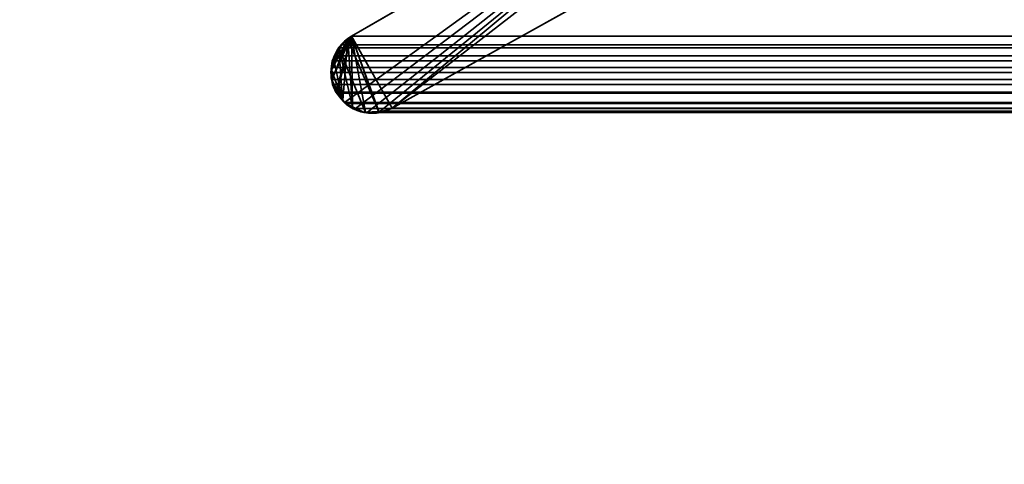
# Model space of a CAD drawing. Header units: millimetres. Extents: x -587 to 3688, y -115 to 120.
# Tile 91 of 256: x -408 to -399, y -8 to -4. Entities that reach past the tile are written whole.
import ezdxf

# ---------------------------------------------------------------- set-up
doc = ezdxf.new("R2010")
doc.units = ezdxf.units.MM
doc.layers.add('151', color=7, linetype='Continuous', true_color=0xffffff)

# ---------------------------------------------------------------- blocks, each defined once
blk = doc.blocks.new('UG_SURFACE_001')
at = {"layer": '151', "color": 252, "linetype": 'Continuous', "lineweight": 35}
for points in [[(587.5, -40, 2198), (587.5, 110, 2198), (-587.5, 110, 2198), (-587.5, -40, 2198)], [(-437.5, -40, 2048.0001), (-437.5, 110, 2048.0001), (437.5, 110, 2048.0001), (437.5, -40, 2048.0001)]]:
    blk.add_3dface(points, dxfattribs=at)
blk = doc.blocks.new('UG_SURFACE_009')
at = {"layer": '151', "color": 43, "linetype": 'Continuous', "lineweight": 35}
for points in [[(-409, 0, 2017), (-409, -49, 2017), (409, -49, 2017), (409, 0, 2017)], [(-409, -47), (-409, -2), (409, -2), (409, -47)]]:
    blk.add_3dface(points, dxfattribs=at)
blk = doc.blocks.new('UG_SURFACE_015')
at = {"layer": '151', "color": 252, "linetype": 'Continuous', "lineweight": 35}
for points in [[(-414, -46.92, 2022.5), (414, -46.92, 2022.5), (414, 13.92, 2022.5), (-414, 13.92, 2022.5)], [(-412.5, -46.92, 2020.9999), (-412.5, 13.92, 2020.9999), (412.5, 13.92, 2020.9999), (412.5, -46.92, 2020.9999)]]:
    blk.add_3dface(points, dxfattribs=at)
blk = doc.blocks.new('UG_SURFACE_017')
at = {"layer": '151', "color": 7, "linetype": 'Continuous', "lineweight": 35}
for points in [[(-397.2236, -0.597, -7), (-404.6005, -4.6975, -7), (-400.2098, -1.2961, -7), (-398.0944, -0.0688, -7)], [(-398.0944, -0.0688, 2006.5944), (-400.2098, -1.2961, 2008.7097), (-404.6005, -4.6975, 2013.1006), (-397.2236, -0.597, 2005.7235)], [(-397.2236, -0.597, 2005.7235), (-404.6005, -4.6975, 2013.1006), (-404.6005, -4.6975, -7), (-397.2236, -0.597, -7)], [(-401.1825, -1.8586, -7), (-401.1368, -1.8237, -7), (-400.2098, -1.2961, -7), (-404.6005, -4.6975, -7)], [(-404.6005, -4.6975, 2013.1006), (-400.2098, -1.2961, 2008.7097), (-401.1825, -1.8586, 2009.6824)], [(-404.9683, -4.0486, 2013.4683), (-401.1825, -1.8586, 2009.6824), (-401.1825, -1.8586, -7), (-404.9683, -4.0486, -7)], [(-404.9683, -4.0486, -7), (-401.1825, -1.8586, -7), (-404.6005, -4.6975, -7), (-404.7202, -4.7371, -7)], [(-404.6005, -4.6975, 2013.1006), (-401.1825, -1.8586, 2009.6824), (-404.9683, -4.0486, 2013.4683)], [(-405.1435, -4.4464, -7), (-405.151, -4.4241, -7), (-405.1458, -4.3454, -7), (-404.9992, -4.0763, -7)], [(-405.0821, -4.1507, -7), (-404.9992, -4.0763, -7), (-405.1458, -4.3454, -7)], [(-404.9992, -4.0763, -7), (-405.0442, -4.6258, -7), (-405.1078, -4.5523, -7), (-405.1435, -4.4464, -7)], [(-405.0006, -4.0777, 2013.5007), (-404.9992, -4.0763, -7), (-405.0821, -4.1507, -7)], [(-405.0821, -4.1507, -7), (-405.082, -4.1509, 2013.582), (-405.0006, -4.0777, 2013.5007)], [(-405.0006, -4.0777, 2013.5007), (-405.082, -4.1509, 2013.582), (-404.8413, -4.7364, 2013.3412), (-404.7199, -4.728, 2013.2198)], [(-404.9992, -4.0763, -7), (-404.9582, -4.693, -7), (-405.0071, -4.6686, -7), (-405.0442, -4.6258, -7)], [(-404.9992, -4.0763, -7), (-405.0006, -4.0777, 2013.5007), (-404.9683, -4.0486, 2013.4683)], [(-404.9683, -4.0486, 2013.4683), (-405.0006, -4.0777, 2013.5007), (-404.7199, -4.728, 2013.2198)], [(-404.9683, -4.0486, 2013.4683), (-404.9683, -4.0486, -7), (-404.9992, -4.0763, -7)], [(-404.9992, -4.0763, -7), (-404.9683, -4.0486, -7), (-404.9582, -4.693, -7)], [(-404.9683, -4.0486, -7), (-404.8407, -4.7331, -7), (-404.8843, -4.7299, -7), (-404.9582, -4.693, -7)], [(-404.9683, -4.0486, -7), (-404.7202, -4.7371, -7), (-404.7321, -4.7411, -7), (-404.8407, -4.7331, -7)], [(-404.9683, -4.0486, 2013.4683), (-404.7199, -4.728, 2013.2198), (-404.6594, -4.7238, 2013.1595), (-404.6005, -4.6975, 2013.1006)], [(-405.1458, -4.3454, -7), (-405.1282, -4.2453, -7), (-405.0827, -4.1512, -7), (-405.0821, -4.1507, -7)], [(-405.0471, -4.6262, 2013.5472), (-405.082, -4.1509, 2013.582), (-405.0834, -4.1522, 2013.5834), (-405.1288, -4.2465, 2013.6287)], [(-405.0827, -4.1512, -7), (-405.1288, -4.2465, 2013.6287), (-405.0834, -4.1522, 2013.5834)], [(-405.0827, -4.1512, -7), (-405.1282, -4.2453, -7), (-405.1288, -4.2465, 2013.6287)], [(-405.0834, -4.1522, 2013.5834), (-405.082, -4.1509, 2013.582), (-405.0821, -4.1507, -7), (-405.0827, -4.1512, -7)], [(-405.0471, -4.6262, 2013.5472), (-405.0221, -4.6566, 2013.5221), (-404.9582, -4.6873, 2013.4583), (-405.082, -4.1509, 2013.582)], [(-404.9582, -4.6873, 2013.4583), (-404.8539, -4.7372, 2013.3538), (-404.8413, -4.7364, 2013.3412), (-405.082, -4.1509, 2013.582)], [(-405.1288, -4.2465, 2013.6287), (-405.1411, -4.2719, 2013.6411), (-405.1506, -4.3457, 2013.6507), (-405.0471, -4.6262, 2013.5472)], [(-405.1458, -4.3454, -7), (-405.1411, -4.2719, -7), (-405.1282, -4.2453, -7)], [(-405.1288, -4.2465, 2013.6287), (-405.1282, -4.2453, -7), (-405.1411, -4.2719, -7)], [(-405.1411, -4.2719, -7), (-405.1411, -4.2719, 2013.6411), (-405.1288, -4.2465, 2013.6287)], [(-405.1434, -4.4464, 2013.6435), (-405.1546, -4.3771, 2013.6547), (-405.1458, -4.3454, -7)], [(-405.1546, -4.3771, 2013.6547), (-405.1506, -4.3457, 2013.6507), (-405.1458, -4.3454, -7)], [(-405.0471, -4.6262, 2013.5472), (-405.1506, -4.3457, 2013.6507), (-405.1546, -4.3771, 2013.6547), (-405.1434, -4.4464, 2013.6435)], [(-405.1458, -4.3454, -7), (-405.151, -4.4241, -7), (-405.1434, -4.4464, 2013.6435)], [(-405.1458, -4.3454, -7), (-405.1506, -4.3457, 2013.6507), (-405.1411, -4.2719, 2013.6411)], [(-405.1411, -4.2719, 2013.6411), (-405.1411, -4.2719, -7), (-405.1458, -4.3454, -7)], [(-405.151, -4.4241, -7), (-405.1435, -4.4464, -7), (-405.1434, -4.4464, 2013.6435)], [(-405.1435, -4.4464, -7), (-405.1078, -4.5523, -7), (-405.1078, -4.5523, 2013.6077)], [(-405.1078, -4.5523, 2013.6077), (-405.1373, -4.4839, 2013.6373), (-405.1435, -4.4464, -7)], [(-405.1373, -4.4839, 2013.6373), (-405.1434, -4.4464, 2013.6435), (-405.1435, -4.4464, -7)], [(-405.1434, -4.4464, 2013.6435), (-405.1373, -4.4839, 2013.6373), (-405.1078, -4.5523, 2013.6077), (-405.0471, -4.6262, 2013.5472)], [(-405.1078, -4.5523, -7), (-405.0442, -4.6258, -7), (-405.0471, -4.6262, 2013.5472)], [(-405.0471, -4.6262, 2013.5472), (-405.1078, -4.5523, 2013.6077), (-405.1078, -4.5523, -7)], [(-405.0221, -4.6566, 2013.5221), (-405.0471, -4.6262, 2013.5472), (-405.0442, -4.6258, -7)], [(-405.0442, -4.6258, -7), (-405.0071, -4.6686, -7), (-405.0221, -4.6566, 2013.5221)], [(-404.9582, -4.6873, 2013.4583), (-405.0221, -4.6566, 2013.5221), (-405.0071, -4.6686, -7)], [(-405.0071, -4.6686, -7), (-404.9582, -4.693, -7), (-404.9582, -4.6873, 2013.4583)], [(-404.8539, -4.7372, 2013.3538), (-404.9582, -4.6873, 2013.4583), (-404.9582, -4.693, -7)], [(-404.9582, -4.693, -7), (-404.8843, -4.7299, -7), (-404.8539, -4.7372, 2013.3538)], [(-404.7202, -4.7371, -7), (-404.6005, -4.6975, -7), (-404.6005, -4.6975, 2013.1006)], [(-404.6005, -4.6975, 2013.1006), (-404.6594, -4.7238, 2013.1595), (-404.7202, -4.7371, -7)], [(-404.8843, -4.7299, -7), (-404.8407, -4.7331, -7), (-404.8413, -4.7364, 2013.3412)], [(-404.8413, -4.7364, 2013.3412), (-404.8539, -4.7372, 2013.3538), (-404.8843, -4.7299, -7)], [(-404.7199, -4.728, 2013.2198), (-404.8413, -4.7364, 2013.3412), (-404.8407, -4.7331, -7)], [(-404.8407, -4.7331, -7), (-404.7321, -4.7411, -7), (-404.7199, -4.728, 2013.2198)], [(-404.7321, -4.7411, -7), (-404.7202, -4.7371, -7), (-404.7199, -4.728, 2013.2198)], [(-404.6594, -4.7238, 2013.1595), (-404.7199, -4.728, 2013.2198), (-404.7202, -4.7371, -7)]]:
    blk.add_3dface(points, dxfattribs=at)
blk = doc.blocks.new('UG_SURFACE_018')
at = {"layer": '151', "color": 7, "linetype": 'Continuous', "lineweight": 35}
for points in [[(-397.2236, -0.597, 2005.7235), (-404.6005, -4.6975, 2013.1006), (-400.2098, -1.2961, 2008.7097), (-398.0944, -0.0688, 2006.5944)], [(397.2236, -0.597, 2005.7235), (404.6005, -4.6975, 2013.1006), (-404.6005, -4.6975, 2013.1006), (-397.2236, -0.597, 2005.7235)], [(-400.2098, -1.2961, 2008.7097), (-404.6005, -4.6975, 2013.1006), (-401.1818, -1.8582, 2009.6817)], [(-405.031, -4.6458, 2013.531), (-405.1001, -4.5617, 2013.6001), (-404.9683, -4.0486, 2013.4683), (-401.1825, -1.8586, 2009.6824)], [(-404.9315, -4.7001, 2013.4315), (-405.0221, -4.6566, 2013.5221), (-405.031, -4.6458, 2013.531), (-401.1825, -1.8586, 2009.6824)], [(404.9683, -4.0486, 2013.4683), (401.1825, -1.8586, 2009.6824), (-401.1825, -1.8586, 2009.6824), (-404.9683, -4.0486, 2013.4683)], [(-404.8239, -4.7352, 2013.3238), (-404.8539, -4.7372, 2013.3538), (-404.9315, -4.7001, 2013.4315), (-401.1825, -1.8586, 2009.6824)], [(-401.1825, -1.8586, 2009.6824), (-404.7123, -4.7275, 2013.2124), (-404.8239, -4.7352, 2013.3238)], [(-404.6005, -4.6975, 2013.1006), (-404.6594, -4.7238, 2013.1595), (-404.7123, -4.7275, 2013.2124), (-401.1825, -1.8586, 2009.6824)], [(-401.1825, -1.8586, 2009.6824), (-401.1818, -1.8582, 2009.6817), (-404.6005, -4.6975, 2013.1006)], [(-404.9683, -4.0486, 2013.4683), (-405.1444, -4.4404, 2013.6445), (-405.1546, -4.3771, 2013.6547), (-405.1487, -4.3313, 2013.6487)], [(-405.0561, -4.1276, 2013.556), (-404.9683, -4.0486, 2013.4683), (-405.1487, -4.3313, 2013.6487)], [(-405.1078, -4.5523, 2013.6077), (-405.1373, -4.4839, 2013.6373), (-405.1444, -4.4404, 2013.6445), (-404.9683, -4.0486, 2013.4683)], [(-404.9683, -4.0486, 2013.4683), (-405.1001, -4.5617, 2013.6001), (-405.1078, -4.5523, 2013.6077)], [(404.9683, -4.0486, 2013.4683), (-404.9683, -4.0486, 2013.4683), (-405.0561, -4.1276, 2013.556), (405.0561, -4.1276, 2013.556)], [(-405.118, -4.224, 2013.618), (-405.0834, -4.1522, 2013.5834), (-405.0561, -4.1276, 2013.556), (-405.1487, -4.3313, 2013.6487)], [(-405.0834, -4.1522, 2013.5834), (-405.118, -4.224, 2013.618), (405.118, -4.224, 2013.618)], [(405.0834, -4.1522, 2013.5834), (405.0561, -4.1276, 2013.556), (-405.0561, -4.1276, 2013.556), (-405.0834, -4.1522, 2013.5834)], [(-405.0834, -4.1522, 2013.5834), (405.118, -4.224, 2013.618), (405.0834, -4.1522, 2013.5834)], [(-405.1487, -4.3313, 2013.6487), (-405.1411, -4.2719, 2013.6411), (-405.118, -4.224, 2013.618)], [(405.1411, -4.2719, 2013.6411), (405.118, -4.224, 2013.618), (-405.118, -4.224, 2013.618), (-405.1411, -4.2719, 2013.6411)], [(405.1487, -4.3313, 2013.6487), (-405.1487, -4.3313, 2013.6487), (-405.1546, -4.3771, 2013.6547)], [(405.1546, -4.3771, 2013.6547), (405.1487, -4.3313, 2013.6487), (-405.1546, -4.3771, 2013.6547)], [(-405.1487, -4.3313, 2013.6487), (405.1487, -4.3313, 2013.6487), (405.1411, -4.2719, 2013.6411)], [(-405.1411, -4.2719, 2013.6411), (-405.1487, -4.3313, 2013.6487), (405.1411, -4.2719, 2013.6411)], [(-405.1546, -4.3771, 2013.6547), (-405.1444, -4.4404, 2013.6445), (405.1444, -4.4404, 2013.6445), (405.1546, -4.3771, 2013.6547)], [(405.1373, -4.4839, 2013.6373), (-405.1444, -4.4404, 2013.6445), (-405.1373, -4.4839, 2013.6373)], [(405.1373, -4.4839, 2013.6373), (405.1444, -4.4404, 2013.6445), (-405.1444, -4.4404, 2013.6445)], [(-405.1373, -4.4839, 2013.6373), (-405.1078, -4.5523, 2013.6077), (405.1078, -4.5523, 2013.6077), (405.1373, -4.4839, 2013.6373)], [(405.1078, -4.5523, 2013.6077), (-405.1078, -4.5523, 2013.6077), (-405.1001, -4.5617, 2013.6001), (405.1001, -4.5617, 2013.6001)], [(405.1001, -4.5617, 2013.6001), (-405.1001, -4.5617, 2013.6001), (-405.031, -4.6458, 2013.531), (405.031, -4.6458, 2013.531)], [(405.031, -4.6458, 2013.531), (-405.031, -4.6458, 2013.531), (-405.0221, -4.6566, 2013.5221)], [(405.0221, -4.6566, 2013.5221), (405.031, -4.6458, 2013.531), (-405.0221, -4.6566, 2013.5221)], [(-405.0221, -4.6566, 2013.5221), (-404.9315, -4.7001, 2013.4315), (404.9315, -4.7001, 2013.4315), (405.0221, -4.6566, 2013.5221)], [(404.8539, -4.7372, 2013.3538), (-404.9315, -4.7001, 2013.4315), (-404.8539, -4.7372, 2013.3538)], [(404.8539, -4.7372, 2013.3538), (404.9315, -4.7001, 2013.4315), (-404.9315, -4.7001, 2013.4315)], [(-404.6594, -4.7238, 2013.1595), (404.6005, -4.6975, 2013.1006), (404.6594, -4.7238, 2013.1595)], [(-404.6594, -4.7238, 2013.1595), (-404.6005, -4.6975, 2013.1006), (404.6005, -4.6975, 2013.1006)], [(-404.8539, -4.7372, 2013.3538), (-404.8239, -4.7352, 2013.3238), (404.8239, -4.7352, 2013.3238), (404.8539, -4.7372, 2013.3538)], [(404.8239, -4.7352, 2013.3238), (-404.8239, -4.7352, 2013.3238), (-404.7123, -4.7275, 2013.2124), (404.7123, -4.7275, 2013.2124)], [(404.6594, -4.7238, 2013.1595), (-404.7123, -4.7275, 2013.2124), (-404.6594, -4.7238, 2013.1595)], [(404.6594, -4.7238, 2013.1595), (404.7123, -4.7275, 2013.2124), (-404.7123, -4.7275, 2013.2124)]]:
    blk.add_3dface(points, dxfattribs=at)

msp = doc.modelspace()

# ---------------------------------------------------------------- linework, layer by layer
at = {"layer": '151', "color": 252, "linetype": 'Continuous', "lineweight": -3, "true_color": 0x939598}
for p, q in [((-397.2236, -0.597, -7), (-404.6005, -4.6975, -7)), ((-404.6005, -4.6975, 2013.1005), (-397.2236, -0.597, 2005.7236)), ((-397.2236, -0.597, 2005.7236), (-404.6005, -4.6975, 2013.1005)), ((-404.9683, -4.0486, 2013.4683), (-401.1825, -1.8586, 2009.6825)), ((-404.9683, -4.0486, 2013.4683), (-401.1825, -1.8586, 2009.6825)), ((-404.9683, -4.0486, -7), (-401.1825, -1.8586, -7)), ((-404.9683, -4.0486, 2013.4683), (-404.9683, -4.0486, -7)), ((404.9683, -4.0486, 2013.4683), (-404.9683, -4.0486, 2013.4683)), ((405.1078, -4.5523, 2013.6078), (-405.1078, -4.5523, 2013.6078)), ((-405.1078, -4.5523, 2013.6078), (-405.1078, -4.5523, -7)), ((-404.6005, -4.6975, 2013.1005), (-404.6005, -4.6975, -7)), ((404.6005, -4.6975, 2013.1005), (-404.6005, -4.6975, 2013.1005))]:
    msp.add_line(p, q, dxfattribs=at)
for points in [[(-404.9683, -4.0486, 2013.4683), (-405.1442, -4.1502, 2013.6442), (-405.2065, -4.3746, 2013.7065), (-405.1078, -4.5523, 2013.6078)], [(-404.9683, -4.0486, -7), (-405.1442, -4.1502, -7), (-405.2065, -4.3746, -7), (-405.1078, -4.5523, -7)], [(-404.9683, -4.0486, 2013.4683), (-405.1442, -4.1502, 2013.6442), (-405.2065, -4.3746, 2013.7065), (-405.1078, -4.5523, 2013.6078)], [(-405.1078, -4.5523, -7), (-405.008, -4.7325, -7), (-404.7807, -4.7973, -7), (-404.6005, -4.6975, -7)], [(-405.1078, -4.5523, 2013.6078), (-405.008, -4.7325, 2013.508), (-404.7807, -4.7973, 2013.2807), (-404.6005, -4.6975, 2013.1005)], [(-405.1078, -4.5523, 2013.6078), (-405.008, -4.7325, 2013.508), (-404.7807, -4.7973, 2013.2807), (-404.6005, -4.6975, 2013.1005)], [(-405.1078, -4.5523, -7), (-405.008, -4.7325, -7), (-404.7807, -4.7973, -7), (-404.6005, -4.6975, -7)]]:
    msp.add_open_spline(points, degree=3, dxfattribs=at)

# ---------------------------------------------------------------- block references
for name in ['UG_SURFACE_015', 'UG_SURFACE_001', 'UG_SURFACE_009', 'UG_SURFACE_017', 'UG_SURFACE_018']:
    msp.add_blockref(name, (0, 0), dxfattribs=at)

doc.saveas('drawing.dxf')
